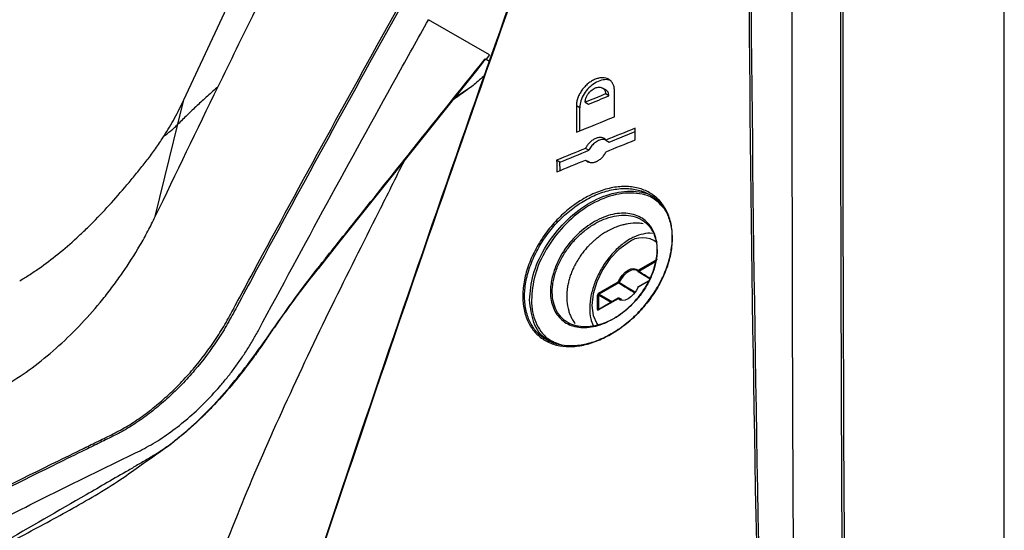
# Model space of a CAD drawing. Header units: millimetres. Extents: x 11 to 939, y -289 to 1138.
# Tile 25 of 86: x 787 to 839, y -9 to 18. Entities that reach past the tile are written whole.
import ezdxf

# ---------------------------------------------------------------- set-up
doc = ezdxf.new("R2010")
doc.units = ezdxf.units.MM

msp = doc.modelspace()

# ---------------------------------------------------------------- linework, layer by layer
at = {"color": 7, "linetype": 'Continuous', "lineweight": 25}
for p, q in [((838.792, -150.923), (838.792, 21.776)), ((811.577, 16.001), (808.349, 17.864)), ((811.351, 15.801), (811.396, 15.775)), ((811.577, 16.001), (811.396, 15.775)), ((811.396, 15.775), (811.58, 15.669)), ((809.728, 13.724), (810.652, 14.342)), ((817.759, 14.134), (817.555, 14.252)), ((795.108, 12.337), (795.423, 13.622)), ((817.893, 13.837), (817.716, 13.939)), ((816.35, 13.207), (816.173, 13.309)), ((816.359, 11.987), (816.35, 13.207)), ((816.639, 13.5), (816.816, 13.398)), ((817.735, 11.499), (817.912, 11.397)), ((817.912, 11.397), (819.277, 11.948)), ((816.835, 10.958), (816.658, 11.06)), ((815.306, 10.33), (815.129, 10.432)), ((816.663, 10.445), (816.84, 10.342)), ((815.31, 9.888), (815.306, 10.33)), ((819.431, 4.614), (820.459, 5.208)), ((819.442, 4.55), (819.44, 4.551)), ((819.442, 4.55), (820.064, 4.168)), ((817.35, 3.413), (818.379, 4.007)), ((818.413, 3.947), (817.384, 3.353)), ((819.998, 4.064), (819.441, 3.742)), ((817.28, 2.559), (817.28, 3.291)), ((817.349, 3.292), (817.384, 3.353)), ((817.349, 3.292), (817.349, 2.559)), ((818.389, 3.135), (817.361, 2.541)), ((818.567, 3.066), (818.438, 3.135)), ((818.442, 3.132), (818.508, 3.083)), ((818.379, 3.112), (817.35, 2.518)), ((817.361, 2.541), (817.361, 2.541))]:
    msp.add_line(p, q, dxfattribs=at)
at = {"color": 8, "linetype": 'Continuous', "lineweight": 25}
for p, q in [((820.361, 5.071), (819.465, 4.554)), ((819.981, 4.037), (819.431, 3.719)), ((818.005, 2.913), (817.349, 3.292)), ((817.384, 3.353), (818.076, 2.954)), ((818.566, 3.065), (818.442, 3.132)), ((817.36, 2.536), (817.349, 2.559)), ((817.349, 2.559), (817.373, 2.548))]:
    msp.add_line(p, q, dxfattribs=at)
at = {"color": 7, "linetype": 'Continuous', "lineweight": 25, "flags": 128}
for points in [[(795.423, 13.622), (800.628, 24.761), (804.724, 33.525)], [(811.343, 15.744), (811.253, 15.631), (810.892, 15.18), (809.448, 13.374), (803.673, 6.149), (802.515, 4.7)], [(793.91, 7.451), (794.666, 10.537), (795.108, 12.337)], [(802.506, 4.689), (802.511, 4.689), (802.515, 4.691), (802.516, 4.694), (802.516, 4.699), (802.514, 4.704), (802.51, 4.711), (802.505, 4.718), (802.499, 4.726)], [(818.379, 4.007), (818.483, 4.196), (818.61, 4.366), (818.753, 4.51), (818.905, 4.618), (819.056, 4.684), (819.199, 4.707), (819.327, 4.683), (819.431, 4.614)], [(819.437, 4.554), (819.338, 4.618), (819.218, 4.641), (819.083, 4.62), (818.939, 4.557), (818.796, 4.455), (818.661, 4.319), (818.54, 4.158), (818.442, 3.979)], [(819.431, 3.719), (819.327, 3.53), (819.199, 3.36), (819.056, 3.216), (818.905, 3.108), (818.753, 3.042), (818.61, 3.019), (818.483, 3.043), (818.379, 3.112)], [(819.421, 3.72), (819.421, 3.72), (819.423, 3.72), (819.426, 3.72), (819.431, 3.719)]]:
    msp.add_lwpolyline(points, dxfattribs=at)
at = {"color": 8, "linetype": 'Continuous', "lineweight": 25, "flags": 128}
for points in [[(818.905, 6.071), (818.41, 5.71), (817.949, 5.223), (817.553, 4.644), (817.249, 4.011), (817.058, 3.368), (816.993, 2.759), (817.058, 2.225), (817.249, 1.803), (817.312, 1.721)], [(818.438, 3.135), (818.439, 3.134), (818.442, 3.132)]]:
    msp.add_lwpolyline(points, dxfattribs=at)
at = {"color": 8, "linetype": 'Continuous', "lineweight": 25}
for centre, radius, start, end in [((819.669, 5.111), 1.227, 51.2643, 128.5273), ((819.463, 4.587), 0.0429, 139.5444, 220.8388), ((819.45, 4.574), 0.0247, 250.7643, 306.7981), ((819.455, 3.722), 0.0247, 125.1375, 186.1747), ((818.403, 3.115), 0.0241, 124.1966, 187.1156), ((817.375, 2.521), 0.0247, 125.1375, 186.1747)]:
    msp.add_arc(centre, radius, start, end, dxfattribs=at)
at = {"color": 7, "linetype": 'Continuous', "lineweight": 25}
for centre, radius, start, end in [((819.508, 4.618), 0.0772, 182.6952, 236.15), ((819.466, 4.594), 0.05, 225.3024, 238.5005), ((818.28, 3.697), 0.325, 60.1284, 72.3121), ((818.456, 4.011), 0.0772, 182.6952, 236.15), ((818.371, 4.013), 0.0781, 302.0659, 334.5756), ((819.466, 3.699), 0.05, 119.9973, 154.9956), ((817.315, 3.222), 0.0772, 63.854, 117.3007), ((817.427, 3.417), 0.0772, 182.6952, 236.15), ((818.422, 3.085), 0.051, 67.3885, 148.7083), ((818.414, 3.091), 0.05, 61.5646, 119.9973), ((817.315, 2.49), 0.0772, 63.854, 117.3007)]:
    msp.add_arc(centre, radius, start, end, dxfattribs=at)
at = {"color": 8, "linetype": 'Continuous', "lineweight": 25}
for start_param, end_param in [(1.655352, 1.689936), (4.565056, 4.613854)]:
    msp.add_ellipse((821.27, 2.811), major_axis=(17.553, -10.832), ratio=0.026156, start_param=start_param, end_param=end_param, dxfattribs=at)
at = {"color": 7, "linetype": 'Continuous', "lineweight": 25}
for centre, major_axis, ratio, start_param, end_param in [((817.35, 3.332), (0.05, 0.0866), 0.578085, 0.785926, 2.355504), ((817.35, 2.6), (0.0501, 0.0867), 0.576679, 2.356722, 3.926301)]:
    msp.add_ellipse(centre, major_axis=major_axis, ratio=ratio, start_param=start_param, end_param=end_param, dxfattribs=at)
for points, knots in [([(804.57, 164.147), (804.237, 154.839), (803.552, 135.729), (802.506, 106.509), (801.447, 76.962), (800.749, 57.475), (800.398, 47.671), (800.374, 47.397), (800.32, 47.035), (800.253, 46.703), (800.172, 46.38), (800.077, 46.059), (799.965, 45.729), (799.83, 45.379), (799.717, 45.12), (798.958, 43.494), (797.539, 40.455), (795.357, 35.781), (793.185, 31.129), (791.784, 28.129), (790.991, 26.432), (790.773, 26.013), (790.441, 25.465), (790.097, 24.968), (789.734, 24.505), (789.344, 24.066), (788.986, 23.712), (788.667, 23.432), (788.406, 23.221), (788.109, 23.006), (787.876, 22.856), (784.198, 20.733), (776.806, 16.466), (769.006, 11.963), (765.107, 9.712)], [0.0038696, 0.0038696, 0.0038696, 0.0038696, 0.1460177, 0.2920354, 0.438053, 0.5840707, 0.5840707, 0.5866513, 0.5892319, 0.5918126, 0.5943932, 0.5969738, 0.5995544, 0.6021351, 0.6047157, 0.6047157, 0.6313328, 0.6579499, 0.6845671, 0.7111842, 0.7111842, 0.715513, 0.7198419, 0.7241707, 0.7284995, 0.7328284, 0.7371572, 0.7393216, 0.741486, 0.7436504, 0.7458148, 0.7458148, 0.8007035, 0.8555921, 0.8555921, 0.8555921, 0.8555921]), ([(797.238, 14.333), (797.887, 15.665), (798.54, 16.995), (799.849, 19.654), (800.505, 20.981), (801.823, 23.633), (802.486, 24.958), (803.818, 27.602), (804.486, 28.923), (805.148, 30.244)], [0, 0, 0, 0, 0.25, 0.25, 0.5, 0.5, 0.75, 0.75, 1, 1, 1, 1]), ([(832.751, -147.497), (832.294, -132.901), (831.895, -118.334), (831.22, -89.262), (830.945, -74.757), (830.517, -45.807), (830.362, -31.36), (830.17, -2.528), (830.134, 11.857), (830.161, 26.209)], [0, 0, 0, 0, 0.25, 0.25, 0.5, 0.5, 0.75, 0.75, 1, 1, 1, 1]), ([(830.262, 26.21), (830.235, 11.857), (830.271, -2.527), (830.463, -31.359), (830.618, -45.805), (831.046, -74.755), (831.321, -89.26), (831.995, -118.332), (832.395, -132.899), (832.852, -147.494)], [0, 0, 0, 0, 0.25, 0.25, 0.5, 0.5, 0.75, 0.75, 1, 1, 1, 1]), ([(764.728, -18.271), (768.53, -16.076), (772.406, -13.925), (780.304, -9.713), (784.326, -7.653), (788.929, -5.387), (789.441, -5.136), (790.212, -4.758), (790.469, -4.633), (790.983, -4.381), (791.241, -4.255), (791.756, -4.001), (792.014, -3.868), (792.529, -3.572), (792.785, -3.407), (793.297, -3.051), (793.552, -2.861), (794.049, -2.463), (794.294, -2.255), (794.773, -1.817), (795.008, -1.589), (795.354, -1.231), (795.468, -1.109), (795.694, -0.861), (795.805, -0.734), (796.352, -0.093), (796.756, 0.445), (797.314, 1.284), (797.491, 1.571), (797.742, 2.01), (797.824, 2.159), (797.983, 2.456), (798.063, 2.604), (798.462, 3.347), (798.781, 3.941), (800.38, 6.909), (801.666, 9.278), (804.255, 14.005), (805.558, 16.363), (806.869, 18.715)], [0, 0, 0, 0, 0.25, 0.25, 0.5, 0.5, 0.53125, 0.53125, 0.546875, 0.546875, 0.5625, 0.5625, 0.578125, 0.578125, 0.59375, 0.59375, 0.609375, 0.609375, 0.625, 0.625, 0.640625, 0.640625, 0.648438, 0.648438, 0.65625, 0.65625, 0.6875, 0.6875, 0.703125, 0.703125, 0.710938, 0.710938, 0.71875, 0.71875, 0.75, 0.75, 0.875, 0.875, 1, 1, 1, 1]), ([(806.956, 18.668), (805.645, 16.314), (804.341, 13.954), (801.75, 9.223), (800.463, 6.852), (798.863, 3.881), (798.543, 3.286), (798.144, 2.543), (798.064, 2.394), (797.904, 2.097), (797.823, 1.948), (797.571, 1.508), (797.394, 1.222), (796.835, 0.382), (796.432, -0.156), (795.884, -0.798), (795.773, -0.926), (795.547, -1.175), (795.433, -1.297), (795.087, -1.655), (794.852, -1.884), (794.373, -2.323), (794.129, -2.532), (793.631, -2.931), (793.377, -3.122), (792.865, -3.48), (792.608, -3.646), (792.094, -3.945), (791.836, -4.079), (791.32, -4.334), (791.062, -4.46), (790.547, -4.712), (790.29, -4.838), (789.519, -5.215), (789.006, -5.467), (784.398, -7.735), (780.372, -9.797), (772.467, -14.012), (768.586, -16.165), (764.781, -18.362)], [0, 0, 0, 0, 0.125, 0.125, 0.25, 0.25, 0.28125, 0.28125, 0.289063, 0.289063, 0.296875, 0.296875, 0.3125, 0.3125, 0.34375, 0.34375, 0.351563, 0.351563, 0.359375, 0.359375, 0.375, 0.375, 0.390625, 0.390625, 0.40625, 0.40625, 0.421875, 0.421875, 0.4375, 0.4375, 0.453125, 0.453125, 0.46875, 0.46875, 0.5, 0.5, 0.75, 0.75, 1, 1, 1, 1]), ([(766.142, -19.148), (766.142, -19.148), (767.211, -18.531), (769.36, -17.305), (772.619, -15.486), (775.913, -13.688), (779.24, -11.913), (782.6, -10.161), (785.991, -8.431), (789.414, -6.725), (791.716, -5.603), (793.185, -4.885), (793.81, -4.562), (794.736, -3.941), (795.639, -3.229), (796.507, -2.425), (797.191, -1.69), (797.709, -1.067), (798.081, -0.584), (798.436, -0.087), (798.775, 0.421), (799.09, 0.942), (799.286, 1.295), (800.586, 3.707), (802.993, 8.177), (805.994, 13.631), (807.786, 16.854), (808.349, 17.864)], [0.0774019, 0.0774019, 0.0774019, 0.0774019, 0.0774021, 0.1068669, 0.1363317, 0.1657965, 0.1952613, 0.2247261, 0.2541909, 0.2836557, 0.3131205, 0.3131205, 0.3210775, 0.3290346, 0.3369916, 0.3449486, 0.3529056, 0.3568842, 0.3608627, 0.3648412, 0.3688197, 0.3727982, 0.3767767, 0.3767767, 0.4269333, 0.4770898, 0.500001, 0.500001, 0.500001, 0.500001]), ([(802.499, 4.726), (802.529, 4.764), (802.559, 4.801), (802.589, 4.839), (802.709, 4.99), (802.83, 5.14), (802.95, 5.291), (803.431, 5.893), (803.913, 6.495), (804.394, 7.097), (805.356, 8.301), (806.319, 9.505), (807.281, 10.709), (808.638, 12.406), (809.994, 14.103), (811.351, 15.801)], [0, 0, 0, 0, 0.0003, 0.0003, 0.0003, 0.0015, 0.0015, 0.0015, 0.0063, 0.0063, 0.0063, 0.0159, 0.0159, 0.0159, 0.02943147, 0.02943147, 0.02943147, 0.02943147]), ([(811.351, 15.801), (811.356, 15.798), (811.36, 15.795), (811.363, 15.791), (811.366, 15.788), (811.368, 15.784), (811.368, 15.78), (811.369, 15.776), (811.369, 15.773), (811.367, 15.769), (811.366, 15.765), (811.364, 15.761), (811.36, 15.757), (811.356, 15.753), (811.35, 15.748), (811.343, 15.744)], [0, 0, 0, 0, 0.0000399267, 0.0000399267, 0.0000399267, 0.0000799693, 0.0000799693, 0.0000799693, 0.0001189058, 0.0001189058, 0.0001189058, 0.0001612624, 0.0001612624, 0.0001612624, 0.0002188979, 0.0002188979, 0.0002188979, 0.0002188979]), ([(811.324, 14.931), (811.144, 14.761), (810.896, 14.526), (810.327, 14.09), (809.941, 13.823), (809.642, 13.616)], [0, 0, 0, 0, 0.363437, 0.504474, 1, 1, 1, 1]), ([(818.184, 14.129), (818.183, 14.195), (818.176, 14.257), (818.149, 14.375), (818.129, 14.43), (818.077, 14.53), (818.045, 14.575), (817.971, 14.653), (817.928, 14.687), (817.787, 14.767), (817.675, 14.795), (817.493, 14.795), (817.43, 14.788), (817.301, 14.761), (817.236, 14.741), (817.106, 14.688), (817.04, 14.655), (816.912, 14.578), (816.85, 14.534), (816.729, 14.435), (816.671, 14.38), (816.563, 14.264), (816.512, 14.203), (816.419, 14.072), (816.377, 14.004), (816.305, 13.867), (816.273, 13.796), (816.223, 13.654), (816.204, 13.583), (816.179, 13.444), (816.173, 13.375), (816.173, 13.309)], [0, 0, 0, 0, 0.0625, 0.0625, 0.125, 0.125, 0.1875, 0.1875, 0.25, 0.25, 0.375, 0.375, 0.4375, 0.4375, 0.5, 0.5, 0.5625, 0.5625, 0.625, 0.625, 0.6875, 0.6875, 0.75, 0.75, 0.8125, 0.8125, 0.875, 0.875, 0.9375, 0.9375, 1, 1, 1, 1]), ([(818.052, 14.597), (818.001, 14.627), (817.869, 14.705), (817.581, 14.697), (817.238, 14.582), (816.903, 14.35), (816.621, 14.034), (816.426, 13.672), (816.355, 13.388), (816.351, 13.242), (816.35, 13.207)], [0, 0, 0, 0, 0.091001, 0.234583, 0.37995, 0.526046, 0.67148, 0.815175, 0.956854, 1, 1, 1, 1]), ([(797.238, 14.333), (797.141, 14.248), (796.95, 14.079), (796.669, 13.825), (796.394, 13.573), (796.126, 13.322), (795.863, 13.073), (795.606, 12.826), (795.354, 12.581), (795.189, 12.418), (795.108, 12.337)], [0, 0, 0, 0, 0.129772, 0.258205, 0.385283, 0.510991, 0.63532, 0.758262, 0.87982, 1, 1, 1, 1]), ([(816.639, 13.5), (816.639, 13.515), (816.64, 13.546), (816.646, 13.593), (816.655, 13.642), (816.668, 13.692), (816.686, 13.742), (816.707, 13.793), (816.733, 13.844), (816.762, 13.895), (816.825, 13.988), (816.955, 14.132), (817.164, 14.265), (817.351, 14.304), (817.475, 14.288), (817.554, 14.256), (817.614, 14.211), (817.66, 14.156), (817.692, 14.09), (817.712, 14.018), (817.715, 13.965), (817.716, 13.939)], [0, 0, 0, 0, 0.026661, 0.053612, 0.080859, 0.108406, 0.136259, 0.164425, 0.192906, 0.22171, 0.250839, 0.358307, 0.499776, 0.624375, 0.69052, 0.749576, 0.802427, 0.853868, 0.903924, 0.952625, 1, 1, 1, 1]), ([(817.893, 13.837), (817.885, 13.902), (817.872, 14.001), (817.805, 14.098), (817.756, 14.132), (817.732, 14.149)], [0, 0, 0, 0, 0.483964, 0.739924, 1, 1, 1, 1]), ([(794.381, 11.726), (794.577, 12.033), (794.762, 12.344), (795.108, 12.976), (795.266, 13.299), (795.423, 13.622)], [0, 0, 0, 0, 0.5, 0.5, 1, 1, 1, 1]), ([(817.716, 13.939), (817.536, 13.866), (817.177, 13.72), (816.818, 13.573), (816.639, 13.5)], [0, 0, 0, 0, 0.499928, 1, 1, 1, 1]), ([(816.816, 13.398), (816.995, 13.471), (817.354, 13.618), (817.713, 13.764), (817.893, 13.837)], [0, 0, 0, 0, 0.500072, 1, 1, 1, 1]), ([(794.381, 11.726), (794.417, 11.751), (794.488, 11.8), (794.59, 11.875), (794.686, 11.949), (794.802, 12.043), (794.945, 12.17), (795.05, 12.278), (795.108, 12.337)], [0, 0, 0, 0, 0.130895, 0.258633, 0.383172, 0.504306, 0.728133, 1, 1, 1, 1]), ([(786.747, 4.062), (786.918, 4.165), (787.09, 4.267), (787.429, 4.485), (787.597, 4.599), (788.101, 4.954), (788.436, 5.207), (789.103, 5.746), (789.435, 6.032), (789.931, 6.486), (790.096, 6.641), (790.426, 6.96), (790.591, 7.125), (791.08, 7.625), (791.4, 7.968), (792.028, 8.672), (792.337, 9.033), (792.794, 9.586), (792.945, 9.773), (793.173, 10.054), (793.249, 10.148), (793.399, 10.337), (793.474, 10.432), (793.695, 10.722), (793.838, 10.92), (794.116, 11.319), (794.251, 11.521), (794.381, 11.726)], [0, 0, 0, 0, 0.0625, 0.0625, 0.125, 0.125, 0.25, 0.25, 0.375, 0.375, 0.4375, 0.4375, 0.5, 0.5, 0.625, 0.625, 0.75, 0.75, 0.8125, 0.8125, 0.84375, 0.84375, 0.875, 0.875, 0.9375, 0.9375, 1, 1, 1, 1]), ([(817.735, 11.499), (817.707, 11.535), (817.674, 11.564), (817.596, 11.608), (817.552, 11.624), (817.458, 11.639), (817.407, 11.639), (817.302, 11.624), (817.248, 11.609), (817.14, 11.565), (817.087, 11.537), (816.982, 11.466), (816.932, 11.425), (816.838, 11.334), (816.795, 11.282), (816.718, 11.175), (816.685, 11.119), (816.658, 11.06)], [0, 0, 0, 0, 0.125, 0.125, 0.25, 0.25, 0.375, 0.375, 0.5, 0.5, 0.625, 0.625, 0.75, 0.75, 0.875, 0.875, 1, 1, 1, 1]), ([(817.717, 11.513), (817.678, 11.523), (817.58, 11.549), (817.39, 11.503), (817.178, 11.39), (816.988, 11.212), (816.882, 11.056), (816.841, 10.97), (816.835, 10.958)], [0, 0, 0, 0, 0.136786, 0.343747, 0.55247, 0.761045, 0.967626, 1, 1, 1, 1]), ([(816.663, 10.445), (816.691, 10.409), (816.725, 10.38), (816.802, 10.335), (816.846, 10.32), (816.94, 10.304), (816.991, 10.304), (817.096, 10.319), (817.15, 10.334), (817.258, 10.378), (817.311, 10.407), (817.416, 10.477), (817.467, 10.518), (817.56, 10.61), (817.604, 10.661), (817.68, 10.768), (817.713, 10.825), (817.74, 10.883)], [0, 0, 0, 0, 0.125, 0.125, 0.25, 0.25, 0.375, 0.375, 0.5, 0.5, 0.625, 0.625, 0.75, 0.75, 0.875, 0.875, 1, 1, 1, 1]), ([(813.338, 3.198), (813.337, 3.328), (813.342, 3.461), (813.365, 3.73), (813.383, 3.867), (813.456, 4.278), (813.529, 4.554), (813.674, 4.973), (813.73, 5.114), (813.85, 5.393), (813.916, 5.53), (814.128, 5.938), (814.29, 6.203), (814.655, 6.72), (814.852, 6.963), (815.17, 7.305), (815.28, 7.415), (815.506, 7.629), (815.624, 7.732), (815.979, 8.023), (816.223, 8.196), (816.599, 8.423), (816.727, 8.494), (816.983, 8.623), (817.112, 8.681), (817.495, 8.836), (817.75, 8.914), (818.13, 8.993), (818.257, 9.013), (818.504, 9.039), (818.747, 9.051), (818.98, 9.037), (819.209, 9.009), (819.322, 8.988), (819.649, 8.906), (819.851, 8.825), (820.129, 8.666), (820.218, 8.607), (820.386, 8.475), (820.467, 8.403), (820.689, 8.171), (820.814, 7.995), (820.97, 7.7), (821.016, 7.596), (821.096, 7.378), (821.13, 7.265), (821.212, 6.916), (821.241, 6.665), (821.246, 6.15), (821.223, 5.884), (821.15, 5.472), (821.118, 5.333), (821.044, 5.055), (820.958, 4.778), (820.848, 4.502), (820.726, 4.226), (820.659, 4.087), (820.442, 3.678), (820.279, 3.415), (819.914, 2.908), (819.71, 2.661), (819.282, 2.207), (819.055, 1.997), (818.698, 1.706), (818.575, 1.613), (818.328, 1.44), (818.204, 1.36), (817.828, 1.134), (817.572, 1.005), (817.054, 0.795), (816.799, 0.717), (816.423, 0.637), (816.299, 0.617), (816.052, 0.59), (815.929, 0.583), (815.571, 0.583), (815.345, 0.609), (814.915, 0.715), (814.711, 0.796), (814.343, 1.005), (814.178, 1.134), (813.958, 1.364), (813.889, 1.448), (813.765, 1.624), (813.708, 1.716), (813.556, 2.009), (813.478, 2.224), (813.369, 2.691), (813.341, 2.937), (813.338, 3.198)], [0, 0, 0, 0, 0.015625, 0.015625, 0.03125, 0.03125, 0.0625, 0.0625, 0.078125, 0.078125, 0.09375, 0.09375, 0.125, 0.125, 0.15625, 0.15625, 0.171875, 0.171875, 0.1875, 0.1875, 0.21875, 0.21875, 0.234375, 0.234375, 0.25, 0.25, 0.28125, 0.28125, 0.296875, 0.296875, 0.3125, 0.328125, 0.328125, 0.34375, 0.34375, 0.375, 0.375, 0.390625, 0.390625, 0.40625, 0.40625, 0.4375, 0.4375, 0.453125, 0.453125, 0.46875, 0.46875, 0.5, 0.5, 0.53125, 0.53125, 0.546875, 0.546875, 0.5625, 0.578125, 0.578125, 0.59375, 0.59375, 0.625, 0.625, 0.65625, 0.65625, 0.6875, 0.6875, 0.703125, 0.703125, 0.71875, 0.71875, 0.75, 0.75, 0.78125, 0.78125, 0.796875, 0.796875, 0.8125, 0.8125, 0.84375, 0.84375, 0.875, 0.875, 0.90625, 0.90625, 0.921875, 0.921875, 0.9375, 0.9375, 0.96875, 0.96875, 1, 1, 1, 1]), ([(813.435, 3.194), (813.438, 2.938), (813.466, 2.695), (813.573, 2.235), (813.65, 2.023), (813.8, 1.735), (813.856, 1.644), (813.979, 1.471), (814.047, 1.388), (814.264, 1.161), (814.427, 1.034), (814.789, 0.828), (814.991, 0.748), (815.415, 0.643), (815.638, 0.617), (815.991, 0.617), (816.112, 0.623), (816.356, 0.65), (816.479, 0.669), (816.85, 0.747), (817.101, 0.824), (817.612, 1.03), (817.864, 1.156), (818.235, 1.378), (818.358, 1.457), (818.601, 1.627), (818.722, 1.718), (819.075, 2.003), (819.298, 2.21), (819.721, 2.657), (819.921, 2.899), (820.281, 3.398), (820.443, 3.657), (820.656, 4.059), (820.723, 4.195), (820.843, 4.467), (820.951, 4.739), (821.036, 5.011), (821.11, 5.284), (821.14, 5.421), (821.213, 5.827), (821.236, 6.089), (821.23, 6.596), (821.201, 6.843), (821.121, 7.187), (821.087, 7.298), (821.008, 7.512), (820.962, 7.615), (820.809, 7.905), (820.685, 8.079), (820.466, 8.307), (820.387, 8.379), (820.22, 8.509), (820.133, 8.567), (819.859, 8.724), (819.66, 8.804), (819.336, 8.885), (819.225, 8.906), (819, 8.934), (818.769, 8.948), (818.53, 8.936), (818.286, 8.911), (818.161, 8.892), (817.786, 8.815), (817.535, 8.738), (817.157, 8.586), (817.03, 8.529), (816.777, 8.402), (816.651, 8.333), (816.28, 8.11), (816.039, 7.94), (815.689, 7.654), (815.573, 7.553), (815.35, 7.343), (815.242, 7.235), (814.928, 6.898), (814.734, 6.659), (814.373, 6.151), (814.214, 5.89), (814.005, 5.489), (813.94, 5.354), (813.821, 5.08), (813.767, 4.942), (813.623, 4.529), (813.551, 4.257), (813.456, 3.718), (813.433, 3.451), (813.435, 3.194)], [0, 0, 0, 0, 0.03125, 0.03125, 0.0625, 0.0625, 0.078125, 0.078125, 0.09375, 0.09375, 0.125, 0.125, 0.15625, 0.15625, 0.1875, 0.1875, 0.203125, 0.203125, 0.21875, 0.21875, 0.25, 0.25, 0.28125, 0.28125, 0.296875, 0.296875, 0.3125, 0.3125, 0.34375, 0.34375, 0.375, 0.375, 0.40625, 0.40625, 0.421875, 0.421875, 0.4375, 0.453125, 0.453125, 0.46875, 0.46875, 0.5, 0.5, 0.53125, 0.53125, 0.546875, 0.546875, 0.5625, 0.5625, 0.59375, 0.59375, 0.609375, 0.609375, 0.625, 0.625, 0.65625, 0.65625, 0.671875, 0.671875, 0.6875, 0.703125, 0.703125, 0.71875, 0.71875, 0.75, 0.75, 0.765625, 0.765625, 0.78125, 0.78125, 0.8125, 0.8125, 0.828125, 0.828125, 0.84375, 0.84375, 0.875, 0.875, 0.90625, 0.90625, 0.921875, 0.921875, 0.9375, 0.9375, 0.96875, 0.96875, 1, 1, 1, 1]), ([(813.699, 3.041), (813.735, 3.484), (813.809, 4.372), (814.441, 5.781), (815.388, 7.057), (816.591, 8.072), (817.92, 8.712), (819.202, 8.863), (820.15, 8.667), (820.497, 8.283), (820.596, 8.174)], [0, 0, 0, 0, 0.131943, 0.264411, 0.397629, 0.532393, 0.668954, 0.806832, 0.944886, 1, 1, 1, 1]), ([(820.804, 7.875), (820.644, 8.06), (820.245, 8.523), (819.227, 8.765), (817.957, 8.611), (816.647, 7.985), (815.461, 6.987), (814.527, 5.733), (813.904, 4.347), (813.832, 3.473), (813.795, 3.037)], [0, 0, 0, 0, 0.088748, 0.221897, 0.354884, 0.486599, 0.616572, 0.745041, 0.872776, 1, 1, 1, 1]), ([(784.975, -2.037), (785.193, -1.924), (785.466, -1.784), (785.901, -1.536), (786.55, -1.143), (787.572, -0.436), (788.828, 0.607), (790.029, 1.781), (790.969, 2.856), (791.589, 3.652), (791.932, 4.12), (792.43, 4.828), (792.971, 5.683), (793.531, 6.685), (793.784, 7.196), (793.91, 7.451)], [0.0000093, 0.0000093, 0.0000093, 0.0000093, 0.0627737, 0.078397, 0.1252019, 0.2496463, 0.3750057, 0.4996666, 0.6241953, 0.6870412, 0.7185384, 0.7499046, 0.874618, 0.9373889, 1, 1, 1, 1]), ([(820.44, 5.894), (820.451, 5.667), (820.441, 5.428), (820.397, 5.184), (820.339, 4.854), (820.226, 4.51), (820.07, 4.178), (820.068, 4.175), (820.067, 4.172), (820.065, 4.169), (819.904, 3.831), (819.692, 3.496), (819.448, 3.195), (819.202, 2.891), (818.916, 2.612), (818.616, 2.381), (818.315, 2.15), (817.991, 1.96), (817.67, 1.827), (817.352, 1.695), (817.029, 1.615), (816.728, 1.594), (816.43, 1.574), (816.145, 1.611), (815.897, 1.703), (815.651, 1.793), (815.434, 1.939), (815.263, 2.13), (815.093, 2.32), (814.964, 2.559), (814.888, 2.828), (814.816, 3.08), (814.788, 3.365), (814.805, 3.661), (814.819, 3.882), (814.857, 4.112), (814.919, 4.344), (815.01, 4.682), (815.154, 5.031), (815.339, 5.359), (815.527, 5.692), (815.762, 6.014), (816.025, 6.298), (816.29, 6.585), (816.59, 6.841), (816.9, 7.045), (817.21, 7.249), (817.538, 7.407), (817.857, 7.505), (818.173, 7.603), (818.489, 7.646), (818.779, 7.63), (819.065, 7.614), (819.334, 7.54), (819.563, 7.414), (819.794, 7.287), (819.991, 7.103), (820.137, 6.877), (820.275, 6.662), (820.37, 6.404), (820.417, 6.123), (820.43, 6.049), (820.436, 5.972), (820.44, 5.894)], [0, 0, 0, 0, 0.00168313, 0.00168313, 0.00168313, 0.00396726, 0.00396726, 0.00396726, 0.00398781, 0.00398781, 0.00398781, 0.00632781, 0.00632781, 0.00632781, 0.00869114, 0.00869114, 0.00869114, 0.01105724, 0.01105724, 0.01105724, 0.01340554, 0.01340554, 0.01340554, 0.01572071, 0.01572071, 0.01572071, 0.01800572, 0.01800572, 0.01800572, 0.02027547, 0.02027547, 0.02027547, 0.02239229, 0.02239229, 0.02239229, 0.02395872, 0.02395872, 0.02395872, 0.0262688, 0.0262688, 0.0262688, 0.0286116, 0.0286116, 0.0286116, 0.03097809, 0.03097809, 0.03097809, 0.03334317, 0.03334317, 0.03334317, 0.03568554, 0.03568554, 0.03568554, 0.03799308, 0.03799308, 0.03799308, 0.04032511, 0.04032511, 0.04032511, 0.04253742, 0.04253742, 0.04253742, 0.04311336, 0.04311336, 0.04311336, 0.04311336]), ([(820.43, 5.826), (820.427, 5.871), (820.425, 5.916), (820.415, 6.003), (820.408, 6.045), (820.385, 6.171), (820.365, 6.252), (820.294, 6.486), (820.23, 6.63), (820.067, 6.893), (819.97, 7.009), (819.805, 7.157), (819.746, 7.203), (819.621, 7.286), (819.555, 7.324), (819.35, 7.422), (819.203, 7.468), (818.891, 7.526), (818.724, 7.536), (818.383, 7.518), (818.209, 7.491), (817.941, 7.422), (817.85, 7.394), (817.67, 7.33), (817.58, 7.294), (817.312, 7.172), (817.135, 7.075), (816.784, 6.846), (816.615, 6.717), (816.374, 6.505), (816.295, 6.431), (816.141, 6.277), (816.065, 6.196), (815.849, 5.947), (815.716, 5.774), (815.476, 5.41), (815.368, 5.219), (815.185, 4.835), (815.109, 4.642), (815.02, 4.349), (814.994, 4.251), (814.951, 4.057), (814.935, 3.961), (814.898, 3.676), (814.891, 3.49), (814.914, 3.139), (814.943, 2.971), (815.037, 2.657), (815.101, 2.514), (815.22, 2.319), (815.264, 2.258), (815.36, 2.142), (815.412, 2.088), (815.577, 1.94), (815.699, 1.858), (815.903, 1.761), (815.974, 1.733), (816.121, 1.686), (816.197, 1.668), (816.429, 1.626), (816.592, 1.617), (816.935, 1.636), (817.11, 1.664), (817.376, 1.733), (817.465, 1.761), (817.645, 1.824), (817.736, 1.861), (818.007, 1.984), (818.184, 2.081), (818.532, 2.307), (818.704, 2.437), (819.029, 2.719), (819.183, 2.872), (819.401, 3.118), (819.472, 3.204), (819.606, 3.378), (819.67, 3.467), (819.851, 3.738), (819.958, 3.924), (820.145, 4.31), (820.222, 4.504), (820.312, 4.794), (820.338, 4.89), (820.381, 5.083), (820.397, 5.18), (820.418, 5.323), (820.423, 5.37), (820.431, 5.441), (820.434, 5.464), (820.437, 5.5), (820.438, 5.511), (820.438, 5.534), (820.438, 5.545), (820.436, 5.647), (820.434, 5.737), (820.43, 5.826)], [0, 0, 0, 0, 0.007813, 0.007813, 0.015625, 0.015625, 0.03125, 0.03125, 0.0625, 0.0625, 0.09375, 0.09375, 0.109375, 0.109375, 0.125, 0.125, 0.15625, 0.15625, 0.1875, 0.1875, 0.21875, 0.21875, 0.234375, 0.234375, 0.25, 0.25, 0.28125, 0.28125, 0.3125, 0.3125, 0.328125, 0.328125, 0.34375, 0.34375, 0.375, 0.375, 0.40625, 0.40625, 0.4375, 0.4375, 0.453125, 0.453125, 0.46875, 0.46875, 0.5, 0.5, 0.53125, 0.53125, 0.5625, 0.5625, 0.578125, 0.578125, 0.59375, 0.59375, 0.625, 0.625, 0.640625, 0.640625, 0.65625, 0.65625, 0.6875, 0.6875, 0.71875, 0.71875, 0.734375, 0.734375, 0.75, 0.75, 0.78125, 0.78125, 0.8125, 0.8125, 0.84375, 0.84375, 0.859375, 0.859375, 0.875, 0.875, 0.90625, 0.90625, 0.9375, 0.9375, 0.953125, 0.953125, 0.96875, 0.96875, 0.976563, 0.976563, 0.980469, 0.980469, 0.982422, 0.982422, 0.984375, 0.984375, 1, 1, 1, 1]), ([(818.901, 7.07), (818.864, 7.063), (818.79, 7.05), (818.679, 7.026), (818.567, 6.997), (818.456, 6.964), (818.382, 6.938), (818.345, 6.925)], [0, 0, 0, 0, 0.2008998, 0.4010603, 0.6007711, 0.8003217, 1, 1, 1, 1]), ([(817.268, 6.318), (817.25, 6.303), (817.208, 6.269), (817.127, 6.198), (817.024, 6.103), (816.919, 6.006), (816.841, 5.929), (816.803, 5.89), (816.788, 5.874)], [0, 0, 0, 0, 0.108686, 0.249526, 0.500386, 0.752337, 0.898818, 1, 1, 1, 1]), ([(820.204, 6.555), (820.194, 6.557), (820.036, 6.599), (819.692, 6.543), (819.295, 6.42), (818.966, 6.246), (818.631, 6.029), (818.214, 5.667), (817.769, 5.141), (817.394, 4.543), (817.108, 3.905), (816.923, 3.253), (816.857, 2.621), (816.896, 2.088), (817.013, 1.807), (817.06, 1.694)], [0, 0, 0, 0, 0.00636, 0.091603, 0.180597, 0.219686, 0.270347, 0.365011, 0.459406, 0.553564, 0.647794, 0.742412, 0.837832, 0.934392, 1, 1, 1, 1]), ([(817.792, 6.671), (817.756, 6.65), (817.684, 6.609), (817.578, 6.542), (817.473, 6.471), (817.369, 6.397), (817.302, 6.344), (817.268, 6.318)], [0, 0, 0, 0, 0.200441, 0.40036, 0.600058, 0.799837, 1, 1, 1, 1]), ([(816.776, 5.862), (816.748, 5.83), (816.69, 5.767), (816.607, 5.669), (816.527, 5.568), (816.449, 5.466), (816.4, 5.395), (816.375, 5.36)], [0, 0, 0, 0, 0.20023, 0.400039, 0.599732, 0.799617, 1, 1, 1, 1]), ([(802.506, 4.689), (801.878, 3.904), (801.27, 3.098), (800.534, 2.067), (800.388, 1.86), (800.099, 1.442), (799.956, 1.232), (799.67, 0.811), (799.524, 0.6), (799.224, 0.178), (799.069, -0.033), (798.278, -1.085), (797.616, -1.882), (796.731, -2.807), (796.552, -2.988), (796.192, -3.337), (796.012, -3.506), (795.648, -3.831), (795.466, -3.987), (795.099, -4.289), (794.915, -4.434), (794.543, -4.711), (794.355, -4.842), (793.981, -5.086), (793.795, -5.2), (793.422, -5.42), (793.236, -5.528), (792.864, -5.745), (792.678, -5.853), (791.748, -6.393), (791.004, -6.822), (788.773, -8.111), (787.285, -8.969), (779.847, -13.263), (773.896, -16.699), (767.945, -20.134)], [0, 0, 0, 0, 0.0625, 0.0625, 0.078125, 0.078125, 0.09375, 0.09375, 0.109375, 0.109375, 0.125, 0.125, 0.1875, 0.1875, 0.203125, 0.203125, 0.21875, 0.21875, 0.234375, 0.234375, 0.25, 0.25, 0.265625, 0.265625, 0.28125, 0.28125, 0.296875, 0.296875, 0.3125, 0.3125, 0.375, 0.375, 0.5, 0.5, 1, 1, 1, 1]), ([(793.288, -5.58), (793.851, -5.196), (795.006, -4.408), (796.549, -3.013), (797.857, -1.562), (798.999, -0.114), (800.127, 1.473), (801.277, 3.133), (802.092, 4.195), (802.499, 4.726)], [0, 0, 0, 0, 0.162985, 0.334621, 0.452395, 0.570175, 0.712941, 0.856476, 1, 1, 1, 1]), ([(816.044, 4.791), (816.026, 4.752), (815.989, 4.674), (815.938, 4.555), (815.891, 4.435), (815.849, 4.315), (815.824, 4.234), (815.811, 4.194)], [0, 0, 0, 0, 0.200128, 0.400081, 0.599968, 0.799902, 1, 1, 1, 1]), ([(816.198, 5.08), (816.18, 5.048), (816.144, 4.985), (816.092, 4.889), (816.06, 4.824), (816.044, 4.791)], [0, 0, 0, 0, 0.333215, 0.666422, 1, 1, 1, 1]), ([(815.811, 4.194), (815.799, 4.154), (815.776, 4.074), (815.747, 3.953), (815.721, 3.833), (815.7, 3.713), (815.69, 3.633), (815.684, 3.594)], [0, 0, 0, 0, 0.199943, 0.399583, 0.599252, 0.79928, 1, 1, 1, 1]), ([(815.17, 0.708), (814.963, 0.784), (814.412, 0.988), (813.849, 1.798), (813.748, 2.628), (813.699, 3.041)], [0, 0, 0, 0, 0.23131, 0.617033, 1, 1, 1, 1]), ([(813.795, 3.037), (813.795, 3.035), (813.8, 2.61), (813.879, 2.209), (814.171, 1.523), (814.53, 0.978), (815.127, 0.768), (815.38, 0.679)], [0, 0, 0, 0, 0.002259, 0.362612, 0.363737, 0.730067, 1, 1, 1, 1]), ([(815.766, 2.471), (815.776, 2.438), (815.797, 2.371), (815.833, 2.274), (815.874, 2.18), (815.918, 2.089), (815.951, 2.03), (815.967, 2.001)], [0, 0, 0, 0, 0.200213, 0.400006, 0.599695, 0.799589, 1, 1, 1, 1]), ([(817.361, 2.541), (817.358, 2.54), (817.354, 2.538), (817.354, 2.538), (817.354, 2.538)], [0, 0, 0, 0, 0.617896, 1, 1, 1, 1])]:
    msp.add_open_spline(points, degree=3, knots=knots, dxfattribs=at)
for points in [[(825.76, -12.607), (825.446, 2.512), (825.275, 17.554), (825.245, 32.519)], [(825.339, 32.514), (825.368, 17.55), (825.54, 2.508), (825.853, -12.61)], [(800.11, -17.995), (805.293, -2.221), (810.694, 13.416), (816.311, 28.909)], [(816.336, 28.93), (810.722, 13.43), (805.32, -2.21), (800.135, -17.985)], [(827.666, -13.963), (827.593, -1.001), (827.568, 11.935), (827.591, 24.843)], [(793.91, 7.451), (795.02, 9.748), (796.122, 12.043), (797.238, 14.333)], [(818.194, 12.734), (818.191, 13.199), (818.187, 13.664), (818.184, 14.129)], [(816.173, 13.309), (816.177, 12.845), (816.18, 12.38), (816.184, 11.915)], [(816.184, 11.915), (816.853, 12.189), (817.523, 12.462), (818.194, 12.734)], [(819.275, 12.121), (818.761, 11.914), (818.248, 11.707), (817.735, 11.499)], [(819.28, 11.505), (819.279, 11.71), (819.277, 11.915), (819.275, 12.121)], [(817.74, 10.883), (818.253, 11.091), (818.766, 11.298), (819.28, 11.505)], [(816.658, 11.06), (816.148, 10.851), (815.638, 10.642), (815.129, 10.432)], [(815.306, 10.33), (815.815, 10.54), (816.324, 10.749), (816.835, 10.958)], [(815.129, 10.432), (815.131, 10.227), (815.133, 10.022), (815.134, 9.816)], [(815.134, 9.816), (815.643, 10.026), (816.153, 10.236), (816.663, 10.445)], [(818.067, 6.812), (817.975, 6.769), (817.883, 6.722), (817.792, 6.671)], [(818.345, 6.925), (818.252, 6.891), (818.16, 6.854), (818.067, 6.812)], [(819.444, 7.102), (819.269, 7.11), (819.087, 7.099), (818.901, 7.07)], [(819.703, 7.075), (819.618, 7.089), (819.532, 7.098), (819.444, 7.102)], [(816.776, 5.862), (816.78, 5.866), (816.784, 5.87), (816.788, 5.874)], [(816.375, 5.36), (816.314, 5.269), (816.254, 5.174), (816.198, 5.08)], [(815.684, 3.594), (815.664, 3.393), (815.659, 3.195), (815.669, 3.007)], [(815.669, 3.007), (815.686, 2.818), (815.719, 2.637), (815.766, 2.471)], [(815.967, 2.001), (816.01, 1.928), (816.056, 1.859), (816.106, 1.794)]]:
    msp.add_open_spline(points, degree=3, dxfattribs=at)
at = {"color": 8, "linetype": 'Continuous', "lineweight": 25}
for points, knots in [([(807.063, 10.39), (806.613, 9.489), (805.337, 6.935), (803.163, 2.631), (800.731, -2.509), (798.477, -7.631), (797.194, -10.987), (796.572, -12.616)], [0, 0, 0, 0, 0.118445, 0.335639, 0.56641, 0.789616, 1, 1, 1, 1]), ([(818.442, 3.979), (818.465, 3.965), (818.583, 3.892), (818.86, 3.72), (819.114, 3.563), (819.274, 3.465)], [0, 0, 0, 0, 0.084766, 0.423831, 1, 1, 1, 1]), ([(784.642, -10.591), (785.376, -10.209), (787.01, -9.357), (789.544, -7.984), (791.7, -6.742), (792.947, -5.83), (793.288, -5.58)], [0, 0, 0, 0, 0.255904, 0.570214, 0.882389, 1, 1, 1, 1])]:
    msp.add_open_spline(points, degree=3, knots=knots, dxfattribs=at)

doc.saveas('drawing.dxf')
